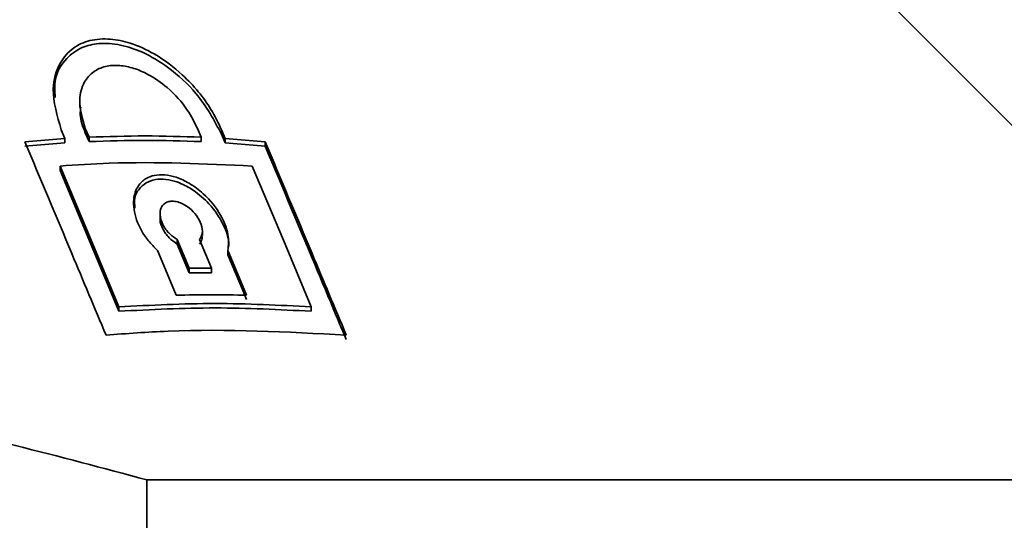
# Model space of a CAD drawing. Header units: millimetres. Extents: x 0 to 1118, y 0 to 864.
# Tile 74 of 200: x 490.57 to 494.3, y 382.77 to 384.67. Entities that reach past the tile are written whole.
import ezdxf

# ---------------------------------------------------------------- set-up
doc = ezdxf.new("R2010")
doc.units = ezdxf.units.MM
doc.layers.add('ALPHAREV', color=7, linetype='Continuous', lineweight=25)
doc.styles.add('SLDTEXTSTYLE0', font='TXT', dxfattribs={"width": 0.605})
doc.dimstyles.new('SLDDIMSTYLE1', dxfattribs={"dimtxt": 3.175, "dimasz": 4.572, "dimexe": 0, "dimexo": 0.0625, "dimgap": 0.79375, "dimtad": 0, "dimtih": 1, "dimtoh": 1, "dimdec": 1, "dimlfac": 3, "dimrnd": 1e-09, "dimzin": 12, "dimdsep": 46, "dimtxsty": 'SLDTEXTSTYLE0', "dimsah": 1, "dimcen": 0.09, "dimadec": 0, "dimazin": 3, "dimtfac": 1, "dimtofl": 0, "dimtmove": 0, "dimatfit": 3, "dimfxl": 1, "dimfrac": 2, "dimtolj": 1, "dimtzin": 12, "dimarcsym": 0})

# ---------------------------------------------------------------- blocks, each defined once
blk = doc.blocks.new('_D')
at = {"layer": 'ALPHAREV'}
for p, q in [((493.6161, 393.4261), (526.19, 393.4261)), ((524.5898, 393.4261), (524.5898, 380.3401)), ((520.5924, 379.6124), (519.5009, 379.6124)), ((519.5009, 379.6124), (519.5009, 374.7397)), ((526.6557, 379.6124), (527.7471, 379.6124)), ((527.7471, 379.6124), (527.7471, 374.7397)), ((519.5009, 374.7397), (520.5924, 374.7397)), ((527.7471, 374.7397), (526.6557, 374.7397)), ((524.5898, 360.9261), (524.5898, 374.0121)), ((493.6161, 360.9261), (526.19, 360.9261))]:
    blk.add_line(p, q, dxfattribs=at)
for points in [[(524.5898, 393.4261), (523.8278, 388.8541), (525.3518, 388.8541)], [(524.5898, 360.9261), (525.3518, 365.4981), (523.8278, 365.4981)]]:
    blk.add_solid(points, dxfattribs=at)
at = {"layer": 'ALPHAREV', "char_height": 3.175, "attachment_point": 1, "style": 'SLDTEXTSTYLE0'}
for s, insert in [('97.5', (509.9208, 378.8325)), ('3.8', (520.5924, 378.8325)), ('MIN.', (530.0292, 378.8325))]:
    blk.add_mtext(s, dxfattribs=dict(at, insert=insert))
blk = doc.blocks.new('_D_1')
at = {"layer": 'ALPHAREV'}
for p, q in [((493.6161, 522.0927), (556.2043, 522.0927)), ((554.6041, 522.0927), (554.6041, 380.3401)), ((555.8167, 379.6124), (554.7253, 379.6124)), ((554.7253, 379.6124), (554.7253, 374.7397)), ((564.3055, 379.6124), (565.3969, 379.6124)), ((565.3969, 379.6124), (565.3969, 374.7397)), ((554.7253, 374.7397), (555.8167, 374.7397)), ((565.3969, 374.7397), (564.3055, 374.7397)), ((554.6041, 232.2594), (554.6041, 374.0121)), ((493.6161, 232.2594), (556.2043, 232.2594))]:
    blk.add_line(p, q, dxfattribs=at)
for points in [[(554.6041, 522.0927), (553.8421, 517.5207), (555.3661, 517.5207)], [(554.6041, 232.2594), (555.3661, 236.8314), (553.8421, 236.8314)]]:
    blk.add_solid(points, dxfattribs=at)
at = {"layer": 'ALPHAREV', "char_height": 3.175, "attachment_point": 1, "style": 'SLDTEXTSTYLE0'}
for s, insert in [('869.5', (542.7199, 378.8325)), ('34.2', (555.8167, 378.8325))]:
    blk.add_mtext(s, dxfattribs=dict(at, insert=insert))

msp = doc.modelspace()

# ---------------------------------------------------------------- linework, layer by layer
at = {"color": 7, "linetype": 'Continuous', "lineweight": 35}
for p, q in [((494.6442, 383.9478), (492.9992, 385.5927)), ((490.8008, 384.3525), (490.8008, 384.3343)), ((490.7452, 384.2163), (490.7313, 384.2496)), ((490.8361, 384.2213), (490.8221, 384.2546)), ((490.8221, 384.2379), (490.8361, 384.2046)), ((491.2461, 384.2546), (491.26, 384.2213)), ((491.3369, 384.2496), (491.3509, 384.2163)), ((490.5938, 384.2042), (490.7452, 384.2163)), ((490.7452, 384.1997), (490.7452, 384.2163)), ((490.8361, 384.2046), (490.8361, 384.2213)), ((491.26, 384.2046), (491.26, 384.2213)), ((491.3509, 384.1997), (491.3369, 384.2329)), ((491.3509, 384.2163), (491.5023, 384.2042)), ((491.3509, 384.1997), (491.3509, 384.2163)), ((491.5023, 384.1875), (491.5023, 384.2042)), ((490.7452, 384.1997), (490.5938, 384.1875)), ((491.5023, 384.1875), (491.3509, 384.1997)), ((490.7264, 384.0956), (490.7264, 384.1123)), ((491.1046, 383.932), (491.1046, 383.9152)), ((491.2646, 383.8495), (491.2646, 383.866)), ((491.1693, 383.8343), (491.2146, 383.7259)), ((491.1693, 383.8176), (491.1693, 383.8343)), ((491.2541, 383.8343), (491.2994, 383.7259)), ((491.2146, 383.7092), (491.1693, 383.8176)), ((491.3614, 383.7766), (491.3614, 383.7933)), ((491.2146, 383.7092), (491.2146, 383.7259)), ((491.2994, 383.7092), (491.2994, 383.7259)), ((490.9493, 383.5635), (490.9493, 383.5801)), ((491.6761, 383.5635), (491.6761, 383.5801)), ((494.7689, 382.9261), (491.055, 382.9261)), ((491.055, 382.7261), (491.055, 382.9261))]:
    msp.add_line(p, q, dxfattribs=at)
at = {"color": 7, "linetype": 'Continuous', "lineweight": 18}
for p, q in [((490.8221, 384.2379), (490.8221, 384.2546)), ((491.3369, 384.2329), (491.3369, 384.2496))]:
    msp.add_line(p, q, dxfattribs=at)
at = {"color": 7, "linetype": 'Continuous', "lineweight": 35, "flags": 128}
for points in [[(490.7264, 384.1123), (490.844, 383.8317), (490.9493, 383.5801)], [(490.9493, 383.5635), (490.8858, 383.7152), (490.7264, 384.0956)], [(491.4532, 384.1123), (491.5708, 383.8317), (491.6761, 383.5801)], [(491.0949, 383.7933), (491.0995, 383.7823), (491.1656, 383.6244)], [(491.3614, 383.7933), (491.366, 383.7823), (491.432, 383.6244)], [(491.432, 383.6077), (491.4159, 383.6463), (491.3614, 383.7766)]]:
    msp.add_lwpolyline(points, dxfattribs=at)
at = {"color": 7, "linetype": 'Continuous', "lineweight": 35}
for points, knots in [([(490.7313, 384.2496), (490.7157, 384.3018), (490.6891, 384.3911), (490.7172, 384.4968), (490.7696, 384.5586), (490.8369, 384.5901), (490.9133, 384.5958), (490.9991, 384.5777), (491.0961, 384.5328), (491.2068, 384.4476), (491.2906, 384.3462), (491.3246, 384.2753), (491.3369, 384.2496)], [0, 0, 0, 0, 0.171682, 0.293603, 0.381171, 0.449856, 0.518929, 0.579866, 0.657749, 0.765, 0.914932, 1, 1, 1, 1]), ([(491.3369, 384.2329), (491.3092, 384.2851), (491.2617, 384.3744), (491.1484, 384.4801), (491.0469, 384.5419), (490.9548, 384.5735), (490.874, 384.5791), (490.8022, 384.561), (490.7418, 384.5159), (490.7031, 384.4496), (490.7067, 384.3944), (490.7083, 384.3709)], [0, 0, 0, 0, 0.2032789, 0.3476376, 0.4513216, 0.5326479, 0.6144336, 0.6865852, 0.7788022, 0.905791, 1, 1, 1, 1]), ([(490.8221, 384.2546), (490.8112, 384.291), (490.7926, 384.3531), (490.8122, 384.4264), (490.8487, 384.4691), (490.896, 384.491), (490.9499, 384.4949), (491.0064, 384.483), (491.0694, 384.4557), (491.1435, 384.4032), (491.2081, 384.3312), (491.2346, 384.2779), (491.2461, 384.2546)], [0, 0, 0, 0, 0.171471, 0.292629, 0.380482, 0.449698, 0.519293, 0.580927, 0.645423, 0.7472, 0.889746, 1, 1, 1, 1]), ([(490.805, 384.3343), (490.8038, 384.3254), (490.7995, 384.2948), (490.8128, 384.2615), (490.8221, 384.2379)], [0, 0, 0, 0, 0.291415, 1, 1, 1, 1]), ([(490.5938, 384.2042), (490.6529, 384.0633), (490.7551, 383.8197), (490.8572, 383.5761), (490.9003, 383.4733)], [0, 0, 0, 0, 0.578465, 1, 1, 1, 1]), ([(491.5023, 384.2042), (491.5614, 384.0633), (491.6636, 383.8197), (491.7657, 383.5761), (491.8088, 383.4733)], [0, 0, 0, 0, 0.578465, 1, 1, 1, 1]), ([(491.8088, 383.4567), (491.7731, 383.5417), (491.671, 383.7853), (491.5688, 384.0289), (491.5023, 384.1875)], [0, 0, 0, 0, 0.348815, 1, 1, 1, 1]), ([(490.7264, 384.1123), (490.7885, 384.1164), (491.0306, 384.1324), (491.273, 384.1209), (491.4532, 384.1123)], [0, 0, 0, 0, 0.256592, 1, 1, 1, 1]), ([(491.3614, 383.7933), (491.363, 383.8133), (491.3665, 383.8557), (491.3356, 383.9309), (491.2831, 383.9988), (491.2201, 384.0464), (491.1687, 384.0706), (491.1222, 384.0808), (491.0824, 384.0787), (491.0466, 384.0647), (491.0163, 384.0348), (490.9998, 383.9814), (491.0112, 383.9091), (491.0473, 383.8419), (491.083, 383.8054), (491.0949, 383.7933)], [0, 0, 0, 0, 0.0918789, 0.1954236, 0.316078, 0.3858397, 0.44032, 0.4853402, 0.5304825, 0.573352, 0.6333604, 0.7167906, 0.8291295, 0.9431747, 1, 1, 1, 1]), ([(491.0099, 383.9537), (491.0085, 383.9665), (491.0054, 383.9953), (491.0259, 384.0296), (491.0571, 384.0539), (491.0954, 384.0641), (491.1369, 384.062), (491.184, 384.048), (491.2386, 384.0181), (491.2991, 383.9647), (491.3466, 383.8927), (491.3665, 383.8354), (491.364, 383.8083), (491.3637, 383.8057)], [0, 0, 0, 0, 0.079995, 0.180434, 0.258872, 0.32369, 0.388684, 0.450405, 0.536802, 0.656921, 0.818661, 0.982857, 1, 1, 1, 1]), ([(491.2541, 383.8343), (491.2584, 383.842), (491.2676, 383.8587), (491.262, 383.8915), (491.2451, 383.9242), (491.2203, 383.9509), (491.1949, 383.9681), (491.1714, 383.9775), (491.1503, 383.9804), (491.1329, 383.9774), (491.1181, 383.9692), (491.1063, 383.9531), (491.1025, 383.9261), (491.1129, 383.8916), (491.1359, 383.8579), (491.1596, 383.8411), (491.1693, 383.8343)], [0, 0, 0, 0, 0.080863, 0.175984, 0.273057, 0.354844, 0.412722, 0.457705, 0.502995, 0.541735, 0.580443, 0.638594, 0.719601, 0.822957, 0.926946, 1, 1, 1, 1]), ([(491.1693, 383.8176), (491.1585, 383.8253), (491.135, 383.8421), (491.114, 383.8746), (491.1033, 383.9005), (491.1053, 383.9132), (491.1056, 383.9152)], [0, 0, 0, 0, 0.277165, 0.6032001, 0.9359255, 1, 1, 1, 1]), ([(491.2627, 383.8495), (491.2633, 383.846), (491.2654, 383.8338), (491.2588, 383.8243), (491.2541, 383.8176)], [0, 0, 0, 0, 0.293235, 1, 1, 1, 1]), ([(490.9003, 383.4733), (490.9785, 383.4792), (491.281, 383.5017), (491.5841, 383.4854), (491.8088, 383.4733)], [0, 0, 0, 0, 0.258763, 1, 1, 1, 1]), ([(491.055, 382.9261), (490.724, 383.0151), (490.0557, 383.1947), (488.9924, 383.2858), (487.8871, 383.2168), (487.1584, 383.0238), (486.7894, 382.9261)], [0, 0, 0, 0, 0.237077, 0.47874, 0.736046, 1, 1, 1, 1])]:
    msp.add_open_spline(points, degree=3, knots=knots, dxfattribs=at)
for points in [[(490.8361, 384.2213), (490.9067, 384.2237), (491.048, 384.2285), (491.1894, 384.2237), (491.26, 384.2213)], [(491.26, 384.2046), (491.1894, 384.207), (491.048, 384.2118), (490.9067, 384.207), (490.8361, 384.2046)], [(491.2146, 383.7259), (491.2287, 383.726), (491.257, 383.7262), (491.2853, 383.726), (491.2994, 383.7259)], [(491.2994, 383.7092), (491.2853, 383.7093), (491.257, 383.7095), (491.2287, 383.7093), (491.2146, 383.7092)], [(491.1656, 383.6244), (491.21, 383.6252), (491.2988, 383.6269), (491.3876, 383.6252), (491.432, 383.6244)], [(490.9493, 383.5801), (491.0705, 383.5864), (491.3127, 383.5991), (491.555, 383.5864), (491.6761, 383.5801)], [(491.6761, 383.5635), (491.555, 383.5698), (491.3127, 383.5824), (491.0705, 383.5698), (490.9493, 383.5635)]]:
    msp.add_open_spline(points, degree=3, dxfattribs=at)

# ---------------------------------------------------------------- dimensions: what is measured, and where the dimension line sits
at = {"layer": 'ALPHAREV'}
dim = msp.add_linear_dim(base=(554.6041, 232.2594), p1=(492.0159, 522.0927), p2=(492.0159, 232.2594), angle=90, dimstyle='SLDDIMSTYLE1', dxfattribs=at)
dim.commit()
dim.dimension.update_dxf_attribs({"geometry": '_D_1', "text_midpoint": (554.6041, 377.1761), "dimtype": 160})
dim = msp.add_linear_dim(base=(524.5898, 393.4261), p1=(492.0159, 360.9261), p2=(492.0159, 393.4261), angle=90, text='<> MIN.', dimstyle='SLDDIMSTYLE1', dxfattribs=at)
dim.commit()
dim.dimension.update_dxf_attribs({"geometry": '_D', "text_midpoint": (524.5898, 377.1761), "dimtype": 160})

doc.saveas('drawing.dxf')
